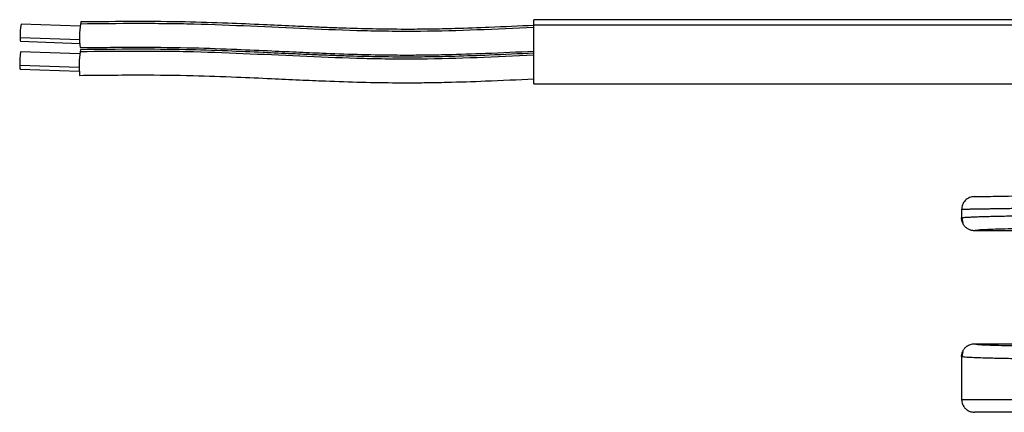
# Model space of a CAD drawing. Header units: millimetres. Extents: x 5 to 597, y 5 to 415.
# Tile 81 of 131: x 263 to 286, y 311 to 320. Entities that reach past the tile are written whole.
import ezdxf

# ---------------------------------------------------------------- set-up
doc = ezdxf.new("R2010")
doc.units = ezdxf.units.MM

msp = doc.modelspace()

# ---------------------------------------------------------------- linework, layer by layer
at = {"color": 7, "linetype": 'Continuous', "lineweight": 25}
for p, q in [((264.588, 319.9639), (263.2024, 320.0111)), ((290.1896, 320.116), (275.1896, 320.116)), ((275.1896, 319.9945), (275.1896, 320.116)), ((275.1896, 319.9945), (290.1896, 319.9945)), ((275.1896, 318.616), (275.1896, 319.9945)), ((263.1887, 319.6114), (264.5743, 319.5641)), ((264.5781, 319.3159), (263.1925, 319.3632)), ((263.1789, 318.9634), (264.5645, 318.9162)), ((275.1896, 318.616), (289.888, 318.616)), ((285.1896, 315.6839), (285.1896, 315.485)), ((285.1896, 315.4861), (285.2111, 315.4903)), ((285.1981, 315.4905), (285.2142, 315.3668)), ((287.6424, 315.186), (285.4896, 315.186)), ((285.2142, 312.3652), (285.1981, 312.2416)), ((285.2142, 312.3652), (285.1981, 312.2416)), ((285.4896, 312.546), (287.6424, 312.546)), ((285.1896, 312.2471), (285.1896, 311.246)), ((285.2111, 312.2418), (285.1896, 312.246))]:
    msp.add_line(p, q, dxfattribs=at)
at = {"color": 8, "linetype": 'Continuous', "lineweight": 25}
for p, q in [((263.1831, 319.7023), (264.5745, 319.6549)), ((263.1733, 319.0543), (264.5647, 319.0069))]:
    msp.add_line(p, q, dxfattribs=at)
at = {"color": 7, "linetype": 'Continuous', "lineweight": 25, "flags": 128}
for points in [[(264.6031, 320.0634), (264.6, 320.0584), (264.5928, 320.015)], [(264.5932, 319.4155), (264.5902, 319.4104), (264.583, 319.367)]]:
    msp.add_lwpolyline(points, dxfattribs=at)
at = {"color": 7, "linetype": 'Continuous', "lineweight": 25}
for centre, radius, start, end in [((264.6119, 319.7681), 1.4303, 170.21709, 182.6373), ((266.7932, 319.6987), 2.223, 171.82131, 186.06683), ((263.4359, 319.6724), 0.2546, 173.25168, 193.86371), ((264.602, 319.1202), 1.4303, 170.21709, 182.6373), ((266.7834, 319.0508), 2.223, 171.82126, 186.06691), ((263.4261, 319.0244), 0.2546, 173.25168, 193.86371)]:
    msp.add_arc(centre, radius, start, end, dxfattribs=at)
for points, knots in [([(275.1896, 319.9324), (274.3068, 319.8923), (273.424, 319.8522), (272.3202, 319.8417), (272.0994, 319.8417), (271.6578, 319.8458), (270.9954, 319.8579), (270.3331, 319.8834), (269.0091, 319.9406), (268.1278, 319.9877), (267.0244, 320.0158), (266.8037, 320.0198), (266.3619, 320.0243), (265.6989, 320.0266), (265.0353, 320.0196), (264.5928, 320.015)], [0, 0, 0, 0, 0.25, 0.25, 0.3125, 0.3125, 0.375, 0.5, 0.5, 0.75, 0.75, 0.8125, 0.8125, 0.875, 1, 1, 1, 1]), ([(275.1896, 319.981), (274.8429, 319.9653), (274.2279, 319.9373), (273.4206, 319.9084), (272.7968, 319.8943), (272.1856, 319.8885), (271.5309, 319.8948), (270.922, 319.9112), (270.4434, 319.9282), (270.0241, 319.9451), (269.4963, 319.9684), (268.8164, 320.0001), (267.9821, 320.0367), (266.9929, 320.069), (265.8486, 320.0764), (265.0352, 320.0679), (264.603, 320.0634)], [0, 0, 0, 0, 0.0984314, 0.1746196, 0.228871, 0.2750752, 0.3475561, 0.4140699, 0.4475405, 0.4832602, 0.5330283, 0.5973712, 0.6763416, 0.7698263, 0.8776825, 1, 1, 1, 1]), ([(264.5827, 319.4638), (265.0589, 319.4689), (265.9423, 319.4785), (267.1656, 319.4659), (268.1827, 319.4285), (269.0098, 319.391), (269.7012, 319.3591), (270.4032, 319.3292), (271.1618, 319.3033), (271.8163, 319.2917), (272.3167, 319.2907), (272.704, 319.2938), (273.2962, 319.3051), (274.136, 319.3333), (274.8138, 319.364), (275.1896, 319.381)], [0, 0, 0, 0, 0.13450578, 0.24952823, 0.34537084, 0.42231181, 0.48391143, 0.54132484, 0.62113036, 0.69856176, 0.7261965, 0.76244841, 0.80793786, 0.89352967, 1, 1, 1, 1]), ([(275.1896, 319.2843), (274.3059, 319.2443), (273.4223, 319.2044), (272.3175, 319.1938), (272.0965, 319.1938), (271.6545, 319.1979), (270.9915, 319.21), (270.3286, 319.2355), (269.0033, 319.2928), (268.1212, 319.3399), (267.0168, 319.3681), (266.7959, 319.372), (266.3537, 319.3766), (265.6901, 319.3788), (265.0258, 319.3717), (264.583, 319.367)], [0, 0, 0, 0, 0.25, 0.25, 0.3125, 0.3125, 0.375, 0.5, 0.5, 0.75, 0.75, 0.8125, 0.8125, 0.875, 1, 1, 1, 1]), ([(275.1896, 319.3329), (274.8426, 319.3172), (274.227, 319.2893), (273.419, 319.2605), (272.7945, 319.2464), (272.1827, 319.2406), (271.5275, 319.2469), (270.918, 319.2633), (270.439, 319.2803), (270.0193, 319.2972), (269.491, 319.3205), (268.8105, 319.3522), (267.9755, 319.3889), (266.9853, 319.4212), (265.84, 319.4287), (265.0258, 319.4201), (264.5932, 319.4155)], [0, 0, 0, 0, 0.0984307, 0.1746197, 0.2288728, 0.2750774, 0.347559, 0.4140729, 0.447543, 0.4832609, 0.5330258, 0.597365, 0.6763341, 0.7698209, 0.8776798, 1, 1, 1, 1]), ([(264.5728, 318.8158), (265.0495, 318.8211), (265.9337, 318.8308), (267.1581, 318.8181), (268.1761, 318.7807), (269.004, 318.7432), (269.6961, 318.7112), (270.3987, 318.6813), (271.1581, 318.6554), (271.8132, 318.6438), (272.314, 318.6428), (272.7017, 318.6459), (273.2944, 318.6573), (274.135, 318.6854), (274.8134, 318.716), (275.1896, 318.7329)], [0, 0, 0, 0, 0.13450161, 0.24952053, 0.34536479, 0.42231073, 0.48391452, 0.54132906, 0.62113343, 0.69856283, 0.72619639, 0.76244712, 0.80793606, 0.89352831, 1, 1, 1, 1]), ([(285.4843, 315.9838), (285.4843, 315.9838), (285.4991, 315.9841), (285.5573, 315.9851), (285.6006, 315.9859), (285.7132, 315.9878), (285.7824, 315.989), (285.9425, 315.9918), (286.0334, 315.9934), (286.3313, 315.9986), (286.5634, 316.0027), (287.0547, 316.0112), (287.3136, 316.0158), (287.5707, 316.0203)], [0, 0, 0, 0, 0.125, 0.125, 0.25, 0.25, 0.375, 0.375, 0.5, 0.5, 0.75, 0.75, 1, 1, 1, 1]), ([(285.4843, 315.9838), (285.447, 315.9793), (285.3897, 315.9722), (285.3211, 315.9344), (285.274, 315.8957), (285.2361, 315.8479), (285.1995, 315.7787), (285.1935, 315.7212), (285.1896, 315.6839)], [0, 0, 0, 0, 0.2396965, 0.3685145, 0.5, 0.6314855, 0.7603035, 1, 1, 1, 1]), ([(287.4324, 315.7203), (287.4042, 315.7198), (287.348, 315.7189), (287.2654, 315.7176), (287.1844, 315.7163), (287.105, 315.715), (287.0274, 315.7137), (286.9514, 315.7125), (286.8771, 315.7113), (286.8045, 315.7101), (286.7336, 315.709), (286.6645, 315.7079), (286.5971, 315.7068), (286.5314, 315.7057), (286.4675, 315.7047), (286.4053, 315.7037), (286.3448, 315.7027), (286.2861, 315.7017), (286.2291, 315.7008), (286.1738, 315.6999), (286.1202, 315.699), (286.0684, 315.6982), (286.0182, 315.6973), (285.9697, 315.6966), (285.9229, 315.6958), (285.8778, 315.6951), (285.8343, 315.6944), (285.7749, 315.6934), (285.7022, 315.6922), (285.62, 315.6909), (285.5448, 315.6897), (285.4767, 315.6886), (285.4159, 315.6876), (285.3623, 315.6867), (285.3159, 315.686), (285.2767, 315.6853), (285.2448, 315.6848), (285.22, 315.6844), (285.2025, 315.6841), (285.1916, 315.6839), (285.1902, 315.6839), (285.1896, 315.6839)], [0, 0, 0, 0, 0.02095492, 0.04177198, 0.06245118, 0.08299254, 0.10339604, 0.1236617, 0.1437895, 0.16377945, 0.18363156, 0.20334581, 0.22292222, 0.24236079, 0.2616615, 0.28082438, 0.29984941, 0.31873659, 0.33748594, 0.35609744, 0.37457111, 0.39290693, 0.41110492, 0.42916507, 0.44708739, 0.46487187, 0.48251852, 0.50002733, 0.53936219, 0.57855108, 0.61759404, 0.65649106, 0.69524217, 0.73384738, 0.77230671, 0.81062017, 0.84878778, 0.88680955, 0.9246855, 0.96241564, 1, 1, 1, 1]), ([(285.4896, 315.186), (285.4812, 315.1862), (285.4638, 315.1867), (285.4368, 315.1903), (285.408, 315.1968), (285.3778, 315.207), (285.3469, 315.2213), (285.3162, 315.2403), (285.2864, 315.2641), (285.2589, 315.2928), (285.2347, 315.326), (285.2149, 315.363), (285.2004, 315.4028), (285.1912, 315.4441), (285.1901, 315.4722), (285.1896, 315.4861)], [0, 0, 0, 0, 0.0530963, 0.1108868, 0.1734894, 0.2409352, 0.3131391, 0.3898715, 0.4707357, 0.5551552, 0.6423776, 0.7314995, 0.8215108, 0.9113556, 1, 1, 1, 1]), ([(287.5759, 315.2474), (287.2766, 315.2446), (286.9876, 315.241), (286.4671, 315.2323), (286.2361, 315.2273), (285.8621, 315.2162), (285.7194, 315.2103), (285.5329, 315.1982), (285.4891, 315.192), (285.4896, 315.186)], [0, 0, 0, 0, 0.25, 0.25, 0.5, 0.5, 0.75, 0.75, 1, 1, 1, 1]), ([(285.1896, 312.246), (285.1897, 312.254), (285.1901, 312.2702), (285.1932, 312.2947), (285.1983, 312.3195), (285.2058, 312.3444), (285.2155, 312.369), (285.2276, 312.3931), (285.242, 312.4162), (285.2586, 312.4382), (285.281, 312.4627), (285.311, 312.4886), (285.3504, 312.5132), (285.3943, 312.5318), (285.4413, 312.5438), (285.4735, 312.5453), (285.4896, 312.546)], [0, 0, 0, 0, 0.050866, 0.1032712, 0.1571015, 0.2122164, 0.2684495, 0.3256102, 0.3834867, 0.4418502, 0.50046, 0.5948264, 0.6934617, 0.7949566, 0.8976983, 1, 1, 1, 1]), ([(285.4896, 312.546), (285.4891, 312.5401), (285.5329, 312.5339), (285.7194, 312.5218), (285.8621, 312.5158), (286.2361, 312.5048), (286.4671, 312.4998), (286.9876, 312.4911), (287.2766, 312.4875), (287.5759, 312.4846)], [0, 0, 0, 0, 0.25, 0.25, 0.5, 0.5, 0.75, 0.75, 1, 1, 1, 1]), ([(285.1896, 311.246), (285.1936, 311.2083), (285.1997, 311.1502), (285.2371, 311.0804), (285.2759, 311.0323), (285.3239, 310.9936), (285.3938, 310.9562), (285.4518, 310.95), (285.4896, 310.946)], [0, 0, 0, 0, 0.2394568, 0.3683607, 0.5, 0.6316393, 0.7605432, 1, 1, 1, 1]), ([(285.1896, 311.246), (285.1896, 311.246), (285.2413, 311.246), (285.4447, 311.246), (285.5964, 311.246), (285.9887, 311.246), (286.2294, 311.246), (286.7826, 311.246), (287.0951, 311.246), (287.4324, 311.246)], [0, 0, 0, 0, 0.25, 0.25, 0.5, 0.5, 0.75, 0.75, 1, 1, 1, 1]), ([(287.5759, 310.946), (287.419, 310.946), (287.2683, 310.946), (286.9794, 310.946), (286.8427, 310.946), (286.4569, 310.946), (286.2329, 310.946), (285.8681, 310.946), (285.7269, 310.946), (285.5377, 310.946), (285.4896, 310.946), (285.4896, 310.946)], [0, 0, 0, 0, 0.125, 0.125, 0.25, 0.25, 0.5, 0.5, 0.75, 0.75, 1, 1, 1, 1])]:
    msp.add_open_spline(points, degree=3, knots=knots, dxfattribs=at)
at = {"color": 8, "linetype": 'Continuous', "lineweight": 25}
for points, knots in [([(285.2111, 315.4903), (285.2194, 315.4927), (285.239, 315.4985), (285.3561, 315.5057), (285.4845, 315.5115), (285.5844, 315.5154), (285.6865, 315.5187), (285.8577, 315.5237), (286.1261, 315.5299), (286.5276, 315.5369), (286.9615, 315.5429), (287.2778, 315.5459), (287.4324, 315.5474)], [0, 0, 0, 0, 0.10529713, 0.24854353, 0.31209485, 0.37023297, 0.42295745, 0.4702679, 0.61128092, 0.74657449, 0.87614777, 1, 1, 1, 1]), ([(287.4324, 312.1847), (287.2778, 312.1862), (286.9615, 312.1892), (286.6039, 312.1941), (286.333, 312.1985), (286.1384, 312.2022), (285.956, 312.2061), (285.7669, 312.2109), (285.568, 312.217), (285.3772, 312.2251), (285.2392, 312.2335), (285.2195, 312.2394), (285.2111, 312.2418)], [0, 0, 0, 0, 0.1238411, 0.2534036, 0.3203685, 0.3887661, 0.4585962, 0.5298588, 0.6298518, 0.7514734, 0.8947091, 1, 1, 1, 1])]:
    msp.add_open_spline(points, degree=3, knots=knots, dxfattribs=at)

doc.saveas('drawing.dxf')
